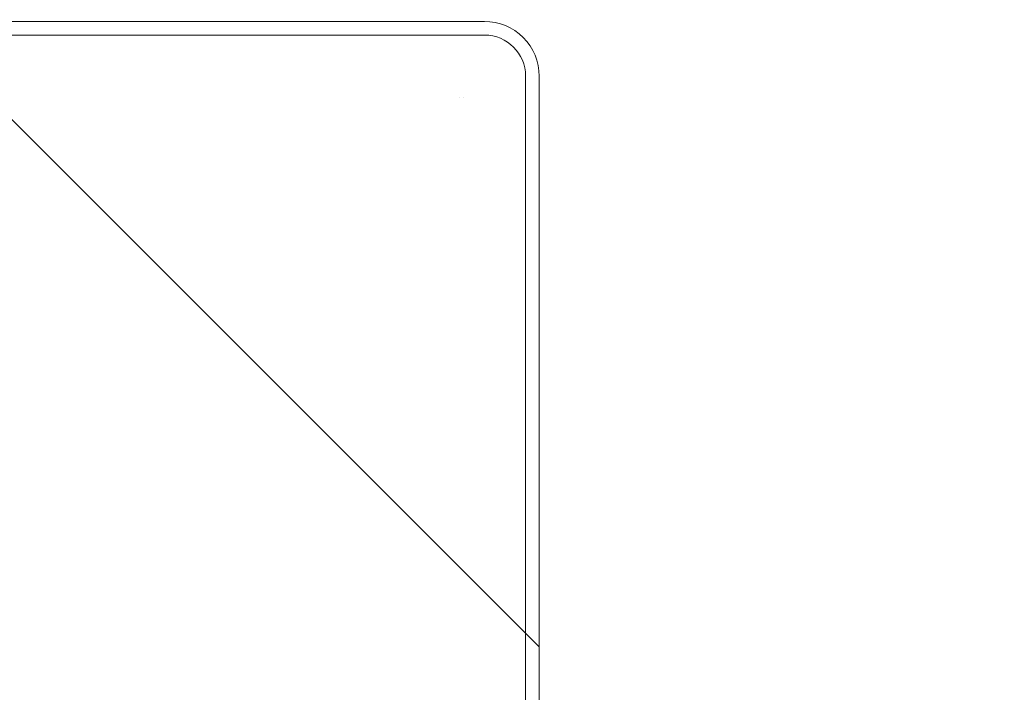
# Model space of a CAD drawing. Header units: inches. Extents: x -471 to -284, y -222 to 20.
# Tile 36 of 54: x -340.455 to -339.037, y -10.322 to -9.353. Entities that reach past the tile are written whole.
import ezdxf

# ---------------------------------------------------------------- set-up
doc = ezdxf.new("R2010")
doc.units = ezdxf.units.IN
doc.header["$LTSCALE"] = 32
doc.header["$MEASUREMENT"] = 0
doc.linetypes.add('Dash Style-1', pattern=[0.083328, 0.041656, -0.041672])
for name, color, linetype, lineweight in [('DashLineFill', 7, 'Dash Style-1', 13), ('Drawing', 7, 'Continuous', 18), ('None', 7, 'Continuous', 18), ('SolidLine', 7, 'Continuous', 15)]:
    doc.layers.add(name, color=color, linetype=linetype, lineweight=lineweight)

# ---------------------------------------------------------------- blocks, each defined once
blk = doc.blocks.new('TiMotion_Handset (2D)')
at = {"layer": 'DashLineFill', "linetype": 'Continuous', "lineweight": 13}
h = blk.add_hatch(dxfattribs=at)
h.set_pattern_fill('Steel', color=253, style=0, pattern_type=2)
h.set_pattern_definition([(45, (0, 0), (-1.61301565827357, 1.935715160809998), []), (45, (-1.0608, 1.0608), (-0.4723460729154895, 0.4167612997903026), [])])
h.paths.add_polyline_path([(-0.5650679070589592, 2.440944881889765), (-0.5636889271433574, 2.443168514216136), (-0.5621892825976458, 2.445271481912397), (-0.5605689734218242, 2.447253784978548), (-0.5588279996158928, 2.449115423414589), (-0.5569663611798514, 2.45085639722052), (-0.5549840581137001, 2.452476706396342), (-0.5528810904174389, 2.453976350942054), (-0.5506574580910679, 2.455355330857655), (-0.5483514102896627, 2.456591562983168), (-0.5460011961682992, 2.457662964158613), (-0.543606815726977, 2.458569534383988), (-0.5411682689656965, 2.459311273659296), (-0.5386855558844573, 2.459888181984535), (-0.5361586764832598, 2.460300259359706), (-0.5335876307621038, 2.460547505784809), (-0.5309724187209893, 2.460629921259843), (0.4425815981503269, 2.460629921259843), (0.4451968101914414, 2.460547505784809), (0.4477678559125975, 2.460300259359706), (0.450294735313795, 2.459888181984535), (0.4527774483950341, 2.459311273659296), (0.4552159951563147, 2.458569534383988), (0.4576103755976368, 2.457662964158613), (0.4599605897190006, 2.456591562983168), (0.4622666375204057, 2.455355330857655), (0.4644902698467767, 2.453976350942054), (0.4665932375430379, 2.452476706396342), (0.4685755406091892, 2.45085639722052), (0.4704371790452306, 2.449115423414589), (0.472178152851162, 2.447253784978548), (0.4737984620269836, 2.445271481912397), (0.4752981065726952, 2.443168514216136), (0.4766770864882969, 2.440944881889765), (0.4779133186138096, 2.43863883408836), (0.478984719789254, 2.436288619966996), (0.47989129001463, 2.433894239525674), (0.4806330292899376, 2.431455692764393), (0.4812099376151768, 2.428972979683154), (0.4816220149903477, 2.426446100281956), (0.4818692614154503, 2.423875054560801), (0.4819516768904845, 2.421259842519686), (0.4819516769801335, 1.765582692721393), (0.4825163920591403, 1.763951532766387), (0.4830058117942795, 1.762300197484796), (0.4834199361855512, 1.760628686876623), (0.4837587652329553, 1.758937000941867), (0.4840222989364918, 1.757225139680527), (0.4842105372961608, 1.755493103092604), (0.4843234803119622, 1.753740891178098), (0.484361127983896, 1.751968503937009), (0.484361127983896, -1.751965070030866), (0.4842787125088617, -1.75458028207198), (0.4840314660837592, -1.757151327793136), (0.4836193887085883, -1.759678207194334), (0.483042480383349, -1.762160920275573), (0.4823007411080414, -1.764599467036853), (0.4813941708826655, -1.766993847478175), (0.4803227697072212, -1.769344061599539), (0.4790865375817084, -1.771650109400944), (0.4777075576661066, -1.773873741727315), (0.4762079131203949, -1.775976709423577), (0.4745876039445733, -1.777959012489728), (0.4728466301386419, -1.779820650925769), (0.4709849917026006, -1.781561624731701), (0.4690026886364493, -1.783181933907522), (0.4668997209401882, -1.784681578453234), (0.4646760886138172, -1.786060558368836), (0.4623700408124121, -1.787296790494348), (0.4600198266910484, -1.788368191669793), (0.4576254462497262, -1.789274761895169), (0.4551868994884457, -1.790016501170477), (0.4527041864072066, -1.790593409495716), (0.4501773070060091, -1.791005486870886), (0.447606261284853, -1.791252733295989), (0.4449910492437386, -1.791335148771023), (-1.79051826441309, -1.791335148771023), (-1.793133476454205, -1.791252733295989), (-1.795704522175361, -1.791005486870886), (-1.798231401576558, -1.790593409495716), (-1.800714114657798, -1.790016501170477), (-1.803152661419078, -1.789274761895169), (-1.8055470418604, -1.788368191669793), (-1.807897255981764, -1.787296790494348), (-1.810203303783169, -1.786060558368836), (-1.81242693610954, -1.784681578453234), (-1.814529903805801, -1.783181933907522), (-1.816512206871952, -1.781561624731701), (-1.818373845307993, -1.779820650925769), (-1.820114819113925, -1.777959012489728), (-1.821735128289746, -1.775976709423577), (-1.823234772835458, -1.773873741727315), (-1.82461375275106, -1.771650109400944), (-1.825849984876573, -1.769344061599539), (-1.826921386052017, -1.766993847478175), (-1.827827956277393, -1.764599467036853), (-1.828569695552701, -1.762160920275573), (-1.82914660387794, -1.759678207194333), (-1.829558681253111, -1.757151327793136), (-1.829805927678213, -1.75458028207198), (-1.829888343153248, -1.751965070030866), (-1.829888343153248, 1.751968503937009), (-1.829805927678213, 1.754583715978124), (-1.829558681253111, 1.75715476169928), (-1.82914660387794, 1.759681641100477), (-1.828569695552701, 1.762164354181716), (-1.827827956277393, 1.764602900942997), (-1.826921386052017, 1.766997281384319), (-1.825849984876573, 1.769347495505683), (-1.82461375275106, 1.771653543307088), (-1.823234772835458, 1.773877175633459), (-1.821735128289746, 1.77598014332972), (-1.820114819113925, 1.777962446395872), (-1.818373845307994, 1.779824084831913), (-1.816512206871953, 1.781565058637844), (-1.814529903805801, 1.783185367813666), (-1.81242693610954, 1.784685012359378), (-1.810203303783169, 1.786063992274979), (-1.807897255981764, 1.787300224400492), (-1.8055470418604, 1.788371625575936), (-1.803152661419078, 1.789278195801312), (-1.800714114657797, 1.79001993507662), (-1.798231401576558, 1.790596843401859), (-1.795704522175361, 1.79100892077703), (-1.793133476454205, 1.791256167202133), (-1.79051826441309, 1.791338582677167), (-0.5703424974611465, 1.791338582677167), (-0.5703424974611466, 2.421259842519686), (-0.5702600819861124, 2.423875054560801), (-0.5700128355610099, 2.426446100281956), (-0.569600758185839, 2.428972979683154), (-0.5690238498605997, 2.431455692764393), (-0.5682821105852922, 2.433894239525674), (-0.5673755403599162, 2.436288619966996), (-0.5663041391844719, 2.43863883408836)])
at = {"layer": 'DashLineFill'}
blk.add_open_spline([(-0.5650679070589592, 2.440944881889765), (-0.559793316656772, 2.450080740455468), (-0.5415215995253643, 2.460629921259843), (-0.04419541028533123, 2.460629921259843), (0.4531307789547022, 2.460629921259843), (0.4714024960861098, 2.450080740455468), (0.4819516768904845, 2.431809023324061), (0.4819516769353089, 2.09342126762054), (0.4819516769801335, 1.765582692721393), (0.484361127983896, 1.759098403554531), (0.484361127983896, 1.716953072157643e-06), (0.484361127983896, -1.76251425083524), (0.473811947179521, -1.780785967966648), (0.4555402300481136, -1.791335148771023), (-0.672763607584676, -1.791335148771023), (-1.801067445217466, -1.791335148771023), (-1.819339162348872, -1.780785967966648), (-1.829888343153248, -1.76251425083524), (-1.829888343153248, 1.716953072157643e-06), (-1.829888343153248, 1.762517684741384), (-1.819339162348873, 1.780789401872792), (-1.801067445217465, 1.791338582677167), (-1.180430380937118, 1.791338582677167), (-0.5703424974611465, 1.791338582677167), (-0.5703424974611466, 2.106299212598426), (-0.5703424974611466, 2.431809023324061), (-0.5650679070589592, 2.440944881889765)], degree=2, knots=[0, 0, 0, 0.001659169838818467, 0.003318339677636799, 0.07987838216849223, 0.08153755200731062, 0.08319672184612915, 0.08485589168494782, 0.1364181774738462, 0.1364181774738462, 0.1375061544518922, 0.4048450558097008, 0.4064547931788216, 0.4080645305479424, 0.4096742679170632, 0.5802364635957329, 0.5818462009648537, 0.5834559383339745, 0.5850656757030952, 0.8524045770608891, 0.8540143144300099, 0.8556240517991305, 0.8572337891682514, 0.9503292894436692, 0.9503292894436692, 0.9983902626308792, 1, 1, 1], dxfattribs=at)
at = {"layer": 'SolidLine', "color": 253}
for p, q in [((-0.580838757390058, 1.791338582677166), (-1.751148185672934, 1.791338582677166)), ((-0.580838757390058, 1.771653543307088), (-1.751148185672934, 1.771653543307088)), ((-1.829888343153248, 1.712598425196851), (-1.829888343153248, -1.71259842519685)), ((-1.810203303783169, 1.712598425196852), (-1.810203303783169, -1.712598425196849)), ((-1.720744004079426, 1.67716535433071), (-1.720759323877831, 1.67716535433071)), ((-1.720278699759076, 1.681948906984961), (-1.720281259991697, 1.681936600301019))]:
    blk.add_line(p, q, dxfattribs=at)
for centre, radius, start, end in [((-1.751215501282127, 1.712665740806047), 0.07867287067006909, 89.95097546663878, 180.0490245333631), ((-1.751148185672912, 1.712598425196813), 0.05905511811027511, 90.00000000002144, 179.9999999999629)]:
    blk.add_arc(centre, radius, start, end, dxfattribs=at)
blk = doc.blocks.new('Group-87')
at = {"layer": 'None', "color": 7, "rotation": 270}
blk.add_blockref('TiMotion_Handset (2D)', (62.99212598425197, -30), dxfattribs=at)
blk = doc.blocks.new('SL Credenza Desk (2D)')
at = {"layer": 'None'}
blk.add_blockref('Group-87', (0, 0), dxfattribs=at)
at = {"layer": 'Drawing', "color": 0, "flags": 1}
for tag in ['Tag', 'Catalog', 'Option1', 'Option2', 'Option3', 'Option4', 'Option5', 'Option6', 'Option7', 'Option8', 'Option9', 'Option10', 'Option11', 'Option12', 'Custom', 'FinishGroup', 'Discount', 'Item2', 'Item3', 'Item6', 'Item9', 'Item10', 'Item12', 'Item13', 'Item16', 'Item19', 'Item20', 'Item21', 'Item22', 'Item23', 'Item24', 'Item25', 'Item8', 'Item18', 'Item1', 'Item4', 'Item5', 'Item7', 'Item11', 'Item14', 'Item15', 'Item17']:
    blk.add_attdef(tag, (-44.99146332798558, 3.308073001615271), '', height=0.007086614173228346, dxfattribs=at)

msp = doc.modelspace()

# ---------------------------------------------------------------- block references
at = {"layer": 'Drawing'}
msp.add_blockref('SL Credenza Desk (2D)', (-404.4901574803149, 18.81496062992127), dxfattribs=at)

doc.saveas('drawing.dxf')
